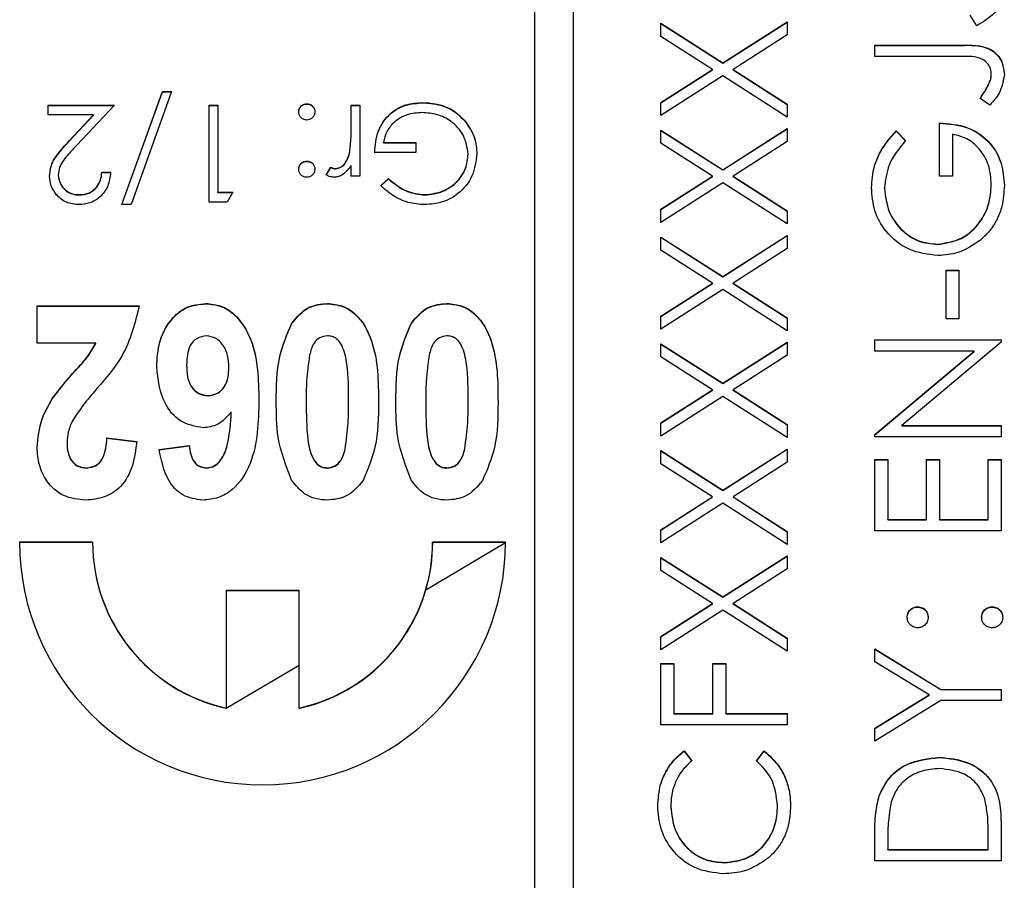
# Model space of a CAD drawing. Header units: millimetres. Extents: x 412 to 1169, y 39 to 918.
# Tile 17 of 32: x 693.94 to 704.07, y 452.45 to 461.31. Entities that reach past the tile are written whole.
import ezdxf

# ---------------------------------------------------------------- set-up
doc = ezdxf.new("R2010")
doc.units = ezdxf.units.MM

msp = doc.modelspace()

# ---------------------------------------------------------------- linework, layer by layer
at = {"color": 7, "linetype": 'Continuous', "lineweight": 25}
for p, q in [((699.236, 468.879), (699.236, 428.896)), ((699.636, 428.896), (699.636, 468.879)), ((700.536, 461.274), (701.173, 460.866)), ((700.536, 461.139), (700.536, 461.274)), ((700.536, 461.271), (701.173, 460.863)), ((701.173, 460.866), (701.836, 461.29)), ((701.173, 460.863), (701.836, 461.287)), ((701.836, 461.29), (701.836, 461.156)), ((703.786, 461.249), (703.72, 461.358)), ((701.068, 460.799), (700.536, 461.139)), ((701.836, 461.156), (701.279, 460.799)), ((702.736, 461.049), (703.614, 461.049)), ((702.736, 460.932), (702.736, 461.049)), ((702.736, 461.046), (703.614, 461.046)), ((703.614, 461.046), (703.614, 461.049)), ((701.173, 460.863), (701.173, 460.866)), ((703.601, 460.932), (702.736, 460.932)), ((700.536, 460.459), (701.068, 460.799)), ((700.536, 460.456), (701.068, 460.796)), ((701.068, 460.796), (701.068, 460.799)), ((701.279, 460.799), (701.836, 460.442)), ((701.279, 460.796), (701.279, 460.799)), ((701.279, 460.796), (701.836, 460.439)), ((701.173, 460.732), (700.536, 460.324)), ((701.836, 460.307), (701.173, 460.732)), ((703.918, 460.664), (703.918, 460.667)), ((703.936, 460.749), (703.936, 460.752)), ((694.988, 459.407), (695.406, 460.573)), ((694.989, 459.407), (695.406, 460.57)), ((695.5, 460.573), (695.082, 459.407)), ((695.406, 460.573), (695.5, 460.573)), ((695.406, 460.57), (695.406, 460.573)), ((695.406, 460.57), (695.499, 460.57)), ((703.92, 460.432), (703.82, 460.501)), ((694.231, 460.432), (694.911, 460.432)), ((694.231, 460.33), (694.231, 460.432)), ((694.231, 460.429), (694.908, 460.429)), ((694.911, 460.432), (694.523, 460.019)), ((695.885, 460.432), (695.975, 460.432)), ((695.885, 459.433), (695.885, 460.432)), ((695.885, 460.429), (695.975, 460.429)), ((695.975, 460.432), (695.975, 459.535)), ((696.891, 460.442), (696.891, 460.445)), ((697.347, 460.432), (697.436, 460.432)), ((697.347, 460.187), (697.347, 460.432)), ((697.347, 460.429), (697.436, 460.429)), ((697.436, 460.432), (697.436, 459.702)), ((698.086, 460.455), (698.086, 460.458)), ((700.536, 460.324), (700.536, 460.459)), ((701.836, 460.442), (701.836, 460.307)), ((694.697, 460.33), (694.231, 460.33)), ((694.446, 460.063), (694.697, 460.33)), ((694.446, 460.06), (694.697, 460.327)), ((694.697, 460.327), (694.697, 460.33)), ((698.519, 460.266), (698.519, 460.269)), ((697.347, 460.184), (697.347, 460.187)), ((700.536, 460.174), (701.173, 459.767)), ((700.536, 460.039), (700.536, 460.174)), ((700.536, 460.171), (701.173, 459.764)), ((701.173, 459.767), (701.836, 460.191)), ((701.173, 459.764), (701.836, 460.188)), ((701.836, 460.191), (701.836, 460.056)), ((702.958, 460.166), (703.053, 460.066)), ((702.958, 460.163), (702.958, 460.166)), ((702.958, 460.163), (703.053, 460.063)), ((703.403, 459.699), (703.403, 460.249)), ((694.446, 460.06), (694.446, 460.063)), ((701.836, 460.056), (701.279, 459.699)), ((703.536, 460.132), (703.536, 459.699)), ((697.68, 460.048), (698.013, 460.048)), ((697.68, 460.045), (697.68, 460.048)), ((697.68, 460.045), (698.013, 460.045)), ((698.013, 460.048), (698.013, 459.945)), ((701.068, 459.699), (700.536, 460.039)), ((696.891, 459.853), (696.891, 459.856)), ((697.331, 459.933), (697.331, 459.936)), ((698.013, 459.945), (697.59, 459.945)), ((698.552, 459.925), (698.552, 459.928)), ((697.09, 459.714), (697.139, 459.792)), ((697.09, 459.711), (697.139, 459.789)), ((697.139, 459.789), (697.139, 459.792)), ((697.185, 459.776), (697.185, 459.779)), ((697.347, 459.702), (697.347, 459.809)), ((701.173, 459.764), (701.173, 459.767)), ((694.334, 459.709), (694.334, 459.712)), ((694.782, 459.74), (694.872, 459.74)), ((694.782, 459.737), (694.782, 459.74)), ((694.782, 459.737), (694.872, 459.737)), ((697.436, 459.702), (697.347, 459.702)), ((697.654, 459.603), (697.731, 459.676)), ((697.654, 459.6), (697.731, 459.673)), ((697.731, 459.673), (697.731, 459.676)), ((700.536, 459.359), (701.068, 459.699)), ((700.536, 459.356), (701.068, 459.696)), ((701.068, 459.696), (701.068, 459.699)), ((701.279, 459.699), (701.836, 459.342)), ((701.279, 459.696), (701.279, 459.699)), ((701.279, 459.696), (701.836, 459.339)), ((703.536, 459.699), (703.403, 459.699)), ((701.173, 459.632), (700.536, 459.224)), ((701.836, 459.208), (701.173, 459.632)), ((702.836, 459.575), (702.836, 459.578)), ((703.936, 459.612), (703.936, 459.615)), ((694.551, 459.507), (694.551, 459.51)), ((695.975, 459.535), (696.129, 459.535)), ((695.975, 459.532), (695.975, 459.535)), ((695.975, 459.532), (696.127, 459.532)), ((696.129, 459.535), (696.07, 459.433)), ((698.107, 459.507), (698.107, 459.51)), ((695.082, 459.407), (694.988, 459.407)), ((696.07, 459.433), (695.885, 459.433)), ((700.536, 459.224), (700.536, 459.359)), ((701.836, 459.342), (701.836, 459.208)), ((700.536, 459.074), (701.173, 458.667)), ((700.536, 458.94), (700.536, 459.074)), ((700.536, 459.072), (701.173, 458.664)), ((701.173, 458.667), (701.836, 459.091)), ((701.173, 458.664), (701.836, 459.088)), ((701.836, 459.091), (701.836, 458.957)), ((701.068, 458.6), (700.536, 458.94)), ((701.836, 458.957), (701.279, 458.6)), ((703.381, 458.997), (703.381, 459)), ((701.173, 458.664), (701.173, 458.667)), ((703.47, 458.733), (703.603, 458.733)), ((703.47, 458.233), (703.47, 458.733)), ((703.47, 458.73), (703.603, 458.73)), ((703.603, 458.733), (703.603, 458.233)), ((700.536, 458.259), (701.068, 458.6)), ((700.536, 458.257), (701.068, 458.597)), ((701.068, 458.597), (701.068, 458.6)), ((701.279, 458.6), (701.836, 458.243)), ((701.279, 458.597), (701.279, 458.6)), ((701.279, 458.597), (701.836, 458.24)), ((701.173, 458.533), (700.536, 458.125)), ((701.836, 458.108), (701.173, 458.533)), ((694.116, 458.365), (695.167, 458.365)), ((694.116, 457.98), (694.116, 458.365)), ((694.116, 458.362), (695.167, 458.362)), ((695.852, 458.387), (695.852, 458.39)), ((697.103, 458.387), (697.103, 458.39)), ((698.334, 458.387), (698.334, 458.39)), ((700.536, 458.125), (700.536, 458.259)), ((701.836, 458.243), (701.836, 458.108)), ((703.603, 458.233), (703.47, 458.233)), ((696.736, 458.184), (696.736, 458.187)), ((697.967, 458.184), (697.967, 458.187)), ((694.72, 457.98), (694.116, 457.98)), ((694.72, 457.977), (694.72, 457.98)), ((700.536, 457.975), (701.173, 457.568)), ((700.536, 457.84), (700.536, 457.975)), ((700.536, 457.972), (701.173, 457.565)), ((701.173, 457.568), (701.836, 457.992)), ((701.173, 457.565), (701.836, 457.989)), ((701.836, 457.992), (701.836, 457.857)), ((702.736, 458.017), (704.036, 458.017)), ((702.736, 457.9), (702.736, 458.017)), ((702.736, 458.014), (704.036, 458.014)), ((704.036, 457.99), (703.015, 457.134)), ((704.036, 458.017), (704.036, 457.99)), ((701.068, 457.5), (700.536, 457.84)), ((701.836, 457.857), (701.279, 457.5)), ((703.76, 457.9), (702.736, 457.9)), ((702.736, 457.042), (703.76, 457.9)), ((702.736, 457.039), (703.76, 457.897)), ((703.76, 457.897), (703.76, 457.9)), ((695.654, 457.755), (695.654, 457.758)), ((696.09, 457.727), (696.09, 457.729)), ((701.173, 457.565), (701.173, 457.568)), ((695.874, 457.439), (695.874, 457.442)), ((700.536, 457.16), (701.068, 457.5)), ((700.536, 457.157), (701.068, 457.497)), ((701.173, 457.433), (700.536, 457.025)), ((701.068, 457.497), (701.068, 457.5)), ((701.836, 457.009), (701.173, 457.433)), ((701.279, 457.5), (701.836, 457.143)), ((701.279, 457.497), (701.279, 457.5)), ((701.279, 457.497), (701.836, 457.14)), ((694.272, 457.408), (694.272, 457.411)), ((696.885, 457.376), (696.885, 457.379)), ((697.321, 457.376), (697.321, 457.379)), ((698.116, 457.376), (698.116, 457.379)), ((698.552, 457.376), (698.552, 457.379)), ((696.114, 457.273), (696.114, 457.276)), ((700.536, 457.025), (700.536, 457.16)), ((701.836, 457.143), (701.836, 457.009)), ((703.015, 457.134), (704.036, 457.134)), ((703.015, 457.131), (703.015, 457.134)), ((703.015, 457.131), (704.036, 457.131)), ((704.036, 457.134), (704.036, 457.017)), ((702.736, 457.017), (702.736, 457.042)), ((704.036, 457.017), (702.736, 457.017)), ((694.424, 456.958), (694.424, 456.961)), ((694.834, 457.006), (695.141, 456.969)), ((694.834, 457.003), (694.834, 457.006)), ((694.834, 457.003), (695.141, 456.966)), ((695.372, 456.887), (695.68, 456.929)), ((695.372, 456.884), (695.68, 456.926)), ((695.68, 456.926), (695.68, 456.929)), ((697.286, 456.892), (697.286, 456.895)), ((698.517, 456.892), (698.517, 456.895)), ((700.536, 456.875), (701.173, 456.468)), ((700.536, 456.741), (700.536, 456.875)), ((700.536, 456.872), (701.173, 456.465)), ((701.173, 456.468), (701.836, 456.892)), ((701.173, 456.465), (701.836, 456.889)), ((701.836, 456.892), (701.836, 456.758)), ((701.068, 456.401), (700.536, 456.741)), ((701.836, 456.758), (701.279, 456.401)), ((702.736, 456.784), (702.87, 456.784)), ((702.736, 456.051), (702.736, 456.784)), ((702.736, 456.781), (702.87, 456.781)), ((702.87, 456.784), (702.87, 456.167)), ((703.27, 456.784), (703.403, 456.784)), ((703.27, 456.167), (703.27, 456.784)), ((703.27, 456.781), (703.403, 456.781)), ((703.403, 456.784), (703.403, 456.167)), ((703.903, 456.784), (704.036, 456.784)), ((703.903, 456.167), (703.903, 456.784)), ((703.903, 456.781), (704.036, 456.781)), ((704.036, 456.784), (704.036, 456.051)), ((694.623, 456.696), (694.623, 456.699)), ((695.859, 456.696), (695.859, 456.699)), ((697.103, 456.696), (697.103, 456.699)), ((698.334, 456.696), (698.334, 456.699)), ((701.173, 456.465), (701.173, 456.468)), ((700.536, 456.06), (701.068, 456.401)), ((700.536, 456.057), (701.068, 456.398)), ((701.173, 456.334), (700.536, 455.926)), ((701.068, 456.398), (701.068, 456.401)), ((701.836, 455.909), (701.173, 456.334)), ((701.279, 456.401), (701.836, 456.044)), ((701.279, 456.398), (701.279, 456.401)), ((701.279, 456.398), (701.836, 456.041)), ((702.87, 456.167), (703.27, 456.167)), ((702.87, 456.164), (702.87, 456.167)), ((702.87, 456.164), (703.27, 456.164)), ((703.27, 456.164), (703.27, 456.167)), ((703.403, 456.167), (703.903, 456.167)), ((703.403, 456.164), (703.403, 456.167)), ((703.403, 456.164), (703.903, 456.164)), ((703.903, 456.164), (703.903, 456.167)), ((700.536, 455.926), (700.536, 456.06)), ((701.836, 456.044), (701.836, 455.909)), ((704.036, 456.051), (702.736, 456.051)), ((694.686, 455.934), (693.936, 455.934)), ((694.686, 455.931), (693.936, 455.931)), ((694.686, 455.931), (694.686, 455.934)), ((698.117, 455.444), (698.936, 455.931)), ((698.936, 455.934), (698.186, 455.934)), ((698.186, 455.931), (698.186, 455.934)), ((698.936, 455.931), (698.186, 455.931)), ((700.536, 455.776), (701.173, 455.369)), ((700.536, 455.641), (700.536, 455.776)), ((700.536, 455.773), (701.173, 455.366)), ((701.173, 455.369), (701.836, 455.793)), ((701.173, 455.366), (701.836, 455.79)), ((701.836, 455.793), (701.836, 455.658)), ((701.068, 455.301), (700.536, 455.641)), ((701.836, 455.658), (701.279, 455.301)), ((696.811, 455.434), (696.061, 455.434)), ((696.061, 455.434), (696.061, 454.226)), ((696.811, 455.431), (696.061, 455.431)), ((696.811, 454.226), (696.811, 455.434)), ((700.536, 454.961), (701.068, 455.301)), ((700.536, 454.958), (701.068, 455.298)), ((701.068, 455.298), (701.068, 455.301)), ((701.173, 455.366), (701.173, 455.369)), ((701.279, 455.301), (701.836, 454.944)), ((701.279, 455.298), (701.279, 455.301)), ((701.279, 455.298), (701.836, 454.941)), ((701.173, 455.234), (700.536, 454.826)), ((701.836, 454.81), (701.173, 455.234)), ((703.178, 455.265), (703.178, 455.268)), ((703.945, 455.265), (703.945, 455.268)), ((700.536, 454.826), (700.536, 454.961)), ((701.836, 454.944), (701.836, 454.81)), ((702.736, 454.835), (703.418, 454.418)), ((702.736, 454.701), (702.736, 454.835)), ((702.736, 454.832), (703.418, 454.415)), ((700.536, 454.685), (700.67, 454.685)), ((700.536, 454.052), (700.536, 454.685)), ((700.67, 454.685), (700.67, 454.168)), ((701.07, 454.685), (701.203, 454.685)), ((701.07, 454.168), (701.07, 454.685)), ((701.203, 454.685), (701.203, 454.168)), ((703.295, 454.36), (702.736, 454.701)), ((696.061, 454.223), (696.811, 454.668)), ((700.536, 454.682), (700.67, 454.682)), ((701.07, 454.682), (701.203, 454.682)), ((703.418, 454.418), (704.036, 454.418)), ((703.418, 454.415), (703.418, 454.418)), ((703.418, 454.415), (704.036, 454.415)), ((704.036, 454.418), (704.036, 454.302)), ((702.736, 454.019), (703.295, 454.36)), ((702.736, 454.016), (703.295, 454.357)), ((703.418, 454.302), (702.736, 453.885)), ((703.295, 454.357), (703.295, 454.36)), ((704.036, 454.302), (703.418, 454.302)), ((696.061, 454.223), (696.061, 454.226)), ((696.811, 454.223), (696.811, 454.226)), ((700.67, 454.168), (701.07, 454.168)), ((700.67, 454.165), (700.67, 454.168)), ((700.67, 454.165), (701.07, 454.165)), ((701.07, 454.165), (701.07, 454.168)), ((701.203, 454.168), (701.836, 454.168)), ((701.203, 454.165), (701.203, 454.168)), ((701.203, 454.165), (701.836, 454.165)), ((701.836, 454.168), (701.836, 454.052)), ((701.836, 454.052), (700.536, 454.052)), ((702.736, 453.885), (702.736, 454.019)), ((700.775, 453.785), (700.853, 453.683)), ((700.775, 453.782), (700.775, 453.785)), ((700.775, 453.782), (700.853, 453.68)), ((701.52, 453.683), (701.597, 453.785)), ((701.52, 453.68), (701.597, 453.782)), ((701.597, 453.782), (701.597, 453.785)), ((703.403, 453.716), (703.403, 453.719)), ((702.783, 453.324), (702.783, 453.327)), ((700.636, 453.208), (700.636, 453.211)), ((701.736, 453.216), (701.736, 453.219)), ((704.036, 453.055), (704.036, 452.652)), ((702.736, 452.652), (702.736, 452.915)), ((702.87, 452.86), (702.87, 452.769)), ((703.903, 452.769), (703.903, 452.918)), ((702.87, 452.769), (703.903, 452.769)), ((702.87, 452.766), (702.87, 452.769)), ((702.87, 452.766), (703.903, 452.766)), ((703.903, 452.766), (703.903, 452.769)), ((701.188, 452.633), (701.188, 452.636)), ((704.036, 452.652), (702.736, 452.652))]:
    msp.add_line(p, q, dxfattribs=at)
for centre, radius, start, end in [((696.436, 455.935), 2.5, 180.0191, 359.9809), ((696.436, 455.934), 1.749, 180.0091, 257.642), ((696.436, 455.932), 1.749, 180.0091, 257.642), ((696.437, 455.934), 1.749, 282.358, 359.9909), ((696.438, 455.931), 1.749, 343.8344, 359.9999), ((696.437, 455.932), 1.75, 282.3619, 343.8279)]:
    msp.add_arc(centre, radius, start, end, dxfattribs=at)
for points, knots in [([(704.07, 461.644), (704.065, 461.596), (704.055, 461.499), (703.957, 461.351), (703.851, 461.288), (703.786, 461.249)], [0, 0, 0, 0, 0.27988, 0.559666, 1, 1, 1, 1]), ([(703.614, 461.049), (703.723, 461.051), (703.86, 461.055), (703.99, 460.963), (704.055, 460.878), (704.064, 460.799), (704.07, 460.746)], [0, 0, 0, 0, 0.499543, 0.625078, 0.750654, 1, 1, 1, 1]), ([(703.614, 461.046), (703.723, 461.049), (703.86, 461.052), (703.99, 460.96), (704.055, 460.875), (704.064, 460.796), (704.07, 460.743)], [0, 0, 0, 0, 0.499543, 0.625078, 0.750654, 1, 1, 1, 1]), ([(703.936, 460.752), (703.935, 460.77), (703.931, 460.806), (703.904, 460.854), (703.866, 460.893), (703.766, 460.938), (703.675, 460.935), (703.601, 460.932)], [0, 0, 0, 0, 0.124972, 0.249915, 0.374872, 0.499882, 1, 1, 1, 1]), ([(703.82, 460.501), (703.84, 460.531), (703.876, 460.584), (703.905, 460.642), (703.918, 460.667)], [0, 0, 0, 0, 0.5600942, 1, 1, 1, 1]), ([(703.82, 460.498), (703.84, 460.528), (703.876, 460.581), (703.905, 460.639), (703.918, 460.664)], [0, 0, 0, 0, 0.5600942, 1, 1, 1, 1]), ([(703.918, 460.667), (703.923, 460.682), (703.934, 460.71), (703.936, 460.739), (703.936, 460.752)], [0, 0, 0, 0, 0.5599, 1, 1, 1, 1]), ([(703.918, 460.664), (703.923, 460.679), (703.934, 460.707), (703.936, 460.736), (703.936, 460.749)], [0, 0, 0, 0, 0.5599001, 1, 1, 1, 1]), ([(704.07, 460.746), (704.058, 460.679), (704.037, 460.56), (703.956, 460.471), (703.92, 460.432)], [0, 0, 0, 0, 0.557533, 1, 1, 1, 1]), ([(696.808, 460.362), (696.81, 460.374), (696.812, 460.399), (696.835, 460.426), (696.863, 460.442), (696.882, 460.444), (696.891, 460.445)], [0, 0, 0, 0, 0.279515, 0.559486, 0.779684, 1, 1, 1, 1]), ([(696.808, 460.359), (696.81, 460.371), (696.812, 460.396), (696.835, 460.423), (696.863, 460.439), (696.882, 460.441), (696.891, 460.442)], [0, 0, 0, 0, 0.279515, 0.559486, 0.779684, 1, 1, 1, 1]), ([(696.891, 460.278), (696.879, 460.28), (696.854, 460.283), (696.828, 460.306), (696.81, 460.333), (696.809, 460.352), (696.808, 460.362)], [0, 0, 0, 0, 0.279602, 0.559212, 0.779475, 1, 1, 1, 1]), ([(696.891, 460.445), (696.904, 460.444), (696.928, 460.441), (696.955, 460.418), (696.972, 460.391), (696.974, 460.371), (696.975, 460.362)], [0, 0, 0, 0, 0.279628, 0.559268, 0.779583, 1, 1, 1, 1]), ([(696.891, 460.442), (696.904, 460.441), (696.928, 460.438), (696.955, 460.415), (696.972, 460.388), (696.974, 460.368), (696.975, 460.359)], [0, 0, 0, 0, 0.279628, 0.559268, 0.779583, 1, 1, 1, 1]), ([(696.975, 460.362), (696.973, 460.349), (696.97, 460.325), (696.948, 460.298), (696.92, 460.281), (696.901, 460.279), (696.891, 460.278)], [0, 0, 0, 0, 0.279576, 0.559284, 0.779552, 1, 1, 1, 1]), ([(697.59, 459.945), (697.596, 460.021), (697.609, 460.171), (697.735, 460.35), (697.908, 460.446), (698.026, 460.454), (698.086, 460.458)], [0, 0, 0, 0, 0.280351, 0.559367, 0.779371, 1, 1, 1, 1]), ([(697.59, 459.942), (697.596, 460.018), (697.609, 460.168), (697.735, 460.347), (697.908, 460.443), (698.026, 460.451), (698.086, 460.455)], [0, 0, 0, 0, 0.280351, 0.559367, 0.779371, 1, 1, 1, 1]), ([(698.086, 460.458), (698.141, 460.455), (698.233, 460.449), (698.353, 460.404), (698.445, 460.347), (698.494, 460.295), (698.519, 460.269)], [0, 0, 0, 0, 0.339789, 0.559872, 0.779908, 1, 1, 1, 1]), ([(698.086, 460.455), (698.141, 460.452), (698.233, 460.446), (698.353, 460.401), (698.445, 460.344), (698.494, 460.292), (698.519, 460.266)], [0, 0, 0, 0, 0.339789, 0.559872, 0.779908, 1, 1, 1, 1]), ([(698.078, 460.355), (698.026, 460.351), (697.923, 460.344), (697.797, 460.269), (697.709, 460.166), (697.689, 460.087), (697.68, 460.048)], [0, 0, 0, 0, 0.280258, 0.55994, 0.779939, 1, 1, 1, 1]), ([(698.552, 459.928), (698.541, 459.994), (698.521, 460.126), (698.388, 460.266), (698.234, 460.343), (698.13, 460.351), (698.078, 460.355)], [0, 0, 0, 0, 0.279051, 0.558582, 0.779235, 1, 1, 1, 1]), ([(698.519, 460.269), (698.558, 460.212), (698.629, 460.11), (698.638, 459.986), (698.641, 459.932)], [0, 0, 0, 0, 0.559317, 1, 1, 1, 1]), ([(698.519, 460.266), (698.558, 460.209), (698.629, 460.107), (698.638, 459.983), (698.641, 459.929)], [0, 0, 0, 0, 0.559317, 1, 1, 1, 1]), ([(697.331, 459.936), (697.336, 459.983), (697.347, 460.066), (697.347, 460.15), (697.347, 460.187)], [0, 0, 0, 0, 0.559637, 1, 1, 1, 1]), ([(697.331, 459.933), (697.336, 459.98), (697.347, 460.063), (697.347, 460.147), (697.347, 460.184)], [0, 0, 0, 0, 0.559637, 1, 1, 1, 1]), ([(702.703, 459.582), (702.708, 459.656), (702.718, 459.779), (702.783, 459.937), (702.86, 460.06), (702.926, 460.13), (702.958, 460.166)], [0, 0, 0, 0, 0.339527, 0.559586, 0.779731, 1, 1, 1, 1]), ([(702.703, 459.579), (702.708, 459.653), (702.718, 459.776), (702.783, 459.935), (702.86, 460.057), (702.926, 460.127), (702.958, 460.163)], [0, 0, 0, 0, 0.339527, 0.559586, 0.779731, 1, 1, 1, 1]), ([(703.403, 460.249), (703.501, 460.241), (703.697, 460.225), (703.929, 460.061), (704.054, 459.836), (704.064, 459.682), (704.07, 459.605)], [0, 0, 0, 0, 0.280351, 0.559367, 0.779371, 1, 1, 1, 1]), ([(703.403, 460.246), (703.501, 460.238), (703.697, 460.222), (703.929, 460.058), (704.054, 459.833), (704.064, 459.679), (704.07, 459.602)], [0, 0, 0, 0, 0.280351, 0.559367, 0.779371, 1, 1, 1, 1]), ([(694.244, 459.704), (694.25, 459.752), (694.26, 459.832), (694.324, 459.923), (694.383, 459.995), (694.425, 460.04), (694.446, 460.063)], [0, 0, 0, 0, 0.338375, 0.558753, 0.77936, 1, 1, 1, 1]), ([(694.244, 459.701), (694.25, 459.749), (694.26, 459.829), (694.324, 459.92), (694.383, 459.992), (694.425, 460.037), (694.446, 460.06)], [0, 0, 0, 0, 0.338375, 0.558753, 0.77936, 1, 1, 1, 1]), ([(703.053, 460.066), (702.987, 459.985), (702.869, 459.842), (702.846, 459.659), (702.836, 459.578)], [0, 0, 0, 0, 0.55984, 1, 1, 1, 1]), ([(703.936, 459.615), (703.931, 459.682), (703.921, 459.816), (703.824, 459.981), (703.691, 460.095), (703.588, 460.12), (703.536, 460.132)], [0, 0, 0, 0, 0.280254, 0.559912, 0.779941, 1, 1, 1, 1]), ([(694.523, 460.019), (694.494, 459.988), (694.447, 459.938), (694.385, 459.864), (694.342, 459.794), (694.336, 459.739), (694.334, 459.712)], [0, 0, 0, 0, 0.340542, 0.56085, 0.780599, 1, 1, 1, 1]), ([(696.808, 459.772), (696.81, 459.785), (696.812, 459.809), (696.835, 459.836), (696.862, 459.853), (696.882, 459.855), (696.891, 459.856)], [0, 0, 0, 0, 0.279517, 0.559326, 0.779544, 1, 1, 1, 1]), ([(696.808, 459.769), (696.81, 459.782), (696.812, 459.806), (696.835, 459.833), (696.862, 459.85), (696.882, 459.852), (696.891, 459.853)], [0, 0, 0, 0, 0.279517, 0.559326, 0.779544, 1, 1, 1, 1]), ([(696.891, 459.856), (696.904, 459.854), (696.928, 459.851), (696.955, 459.829), (696.972, 459.801), (696.974, 459.782), (696.975, 459.772)], [0, 0, 0, 0, 0.279647, 0.559299, 0.779615, 1, 1, 1, 1]), ([(696.891, 459.853), (696.904, 459.851), (696.928, 459.848), (696.955, 459.826), (696.972, 459.798), (696.974, 459.779), (696.975, 459.769)], [0, 0, 0, 0, 0.279647, 0.559299, 0.779615, 1, 1, 1, 1]), ([(697.185, 459.779), (697.206, 459.783), (697.249, 459.792), (697.303, 459.851), (697.32, 459.904), (697.331, 459.936)], [0, 0, 0, 0, 0.2784354, 0.5587827, 1, 1, 1, 1]), ([(697.185, 459.776), (697.206, 459.78), (697.249, 459.789), (697.303, 459.848), (697.32, 459.901), (697.331, 459.933)], [0, 0, 0, 0, 0.278435, 0.558783, 1, 1, 1, 1]), ([(698.641, 459.932), (698.632, 459.854), (698.612, 459.697), (698.468, 459.521), (698.289, 459.422), (698.165, 459.412), (698.104, 459.407)], [0, 0, 0, 0, 0.279585, 0.559075, 0.779415, 1, 1, 1, 1]), ([(698.107, 459.51), (698.17, 459.517), (698.296, 459.533), (698.444, 459.639), (698.535, 459.779), (698.546, 459.878), (698.552, 459.928)], [0, 0, 0, 0, 0.279854, 0.559567, 0.779843, 1, 1, 1, 1]), ([(698.107, 459.507), (698.17, 459.514), (698.296, 459.53), (698.444, 459.636), (698.535, 459.776), (698.546, 459.875), (698.552, 459.925)], [0, 0, 0, 0, 0.2798542, 0.5595672, 0.7798434, 1, 1, 1, 1]), ([(696.891, 459.689), (696.879, 459.69), (696.854, 459.693), (696.828, 459.716), (696.81, 459.743), (696.809, 459.763), (696.808, 459.772)], [0, 0, 0, 0, 0.279602, 0.559212, 0.779475, 1, 1, 1, 1]), ([(696.975, 459.772), (696.973, 459.76), (696.97, 459.736), (696.948, 459.708), (696.92, 459.692), (696.901, 459.69), (696.891, 459.689)], [0, 0, 0, 0, 0.279539, 0.559327, 0.779689, 1, 1, 1, 1]), ([(697.139, 459.792), (697.148, 459.788), (697.162, 459.781), (697.178, 459.779), (697.185, 459.779)], [0, 0, 0, 0, 0.560396, 1, 1, 1, 1]), ([(697.139, 459.789), (697.148, 459.785), (697.162, 459.778), (697.178, 459.776), (697.185, 459.776)], [0, 0, 0, 0, 0.560396, 1, 1, 1, 1]), ([(697.347, 459.809), (697.322, 459.775), (697.287, 459.727), (697.218, 459.693), (697.185, 459.69), (697.168, 459.689)], [0, 0, 0, 0, 0.558841, 0.779474, 1, 1, 1, 1]), ([(694.546, 459.407), (694.502, 459.411), (694.413, 459.42), (694.313, 459.501), (694.254, 459.6), (694.247, 459.669), (694.244, 459.704)], [0, 0, 0, 0, 0.279891, 0.559188, 0.779573, 1, 1, 1, 1]), ([(694.334, 459.712), (694.338, 459.681), (694.346, 459.619), (694.407, 459.554), (694.478, 459.515), (694.526, 459.511), (694.551, 459.51)], [0, 0, 0, 0, 0.279126, 0.558978, 0.77935, 1, 1, 1, 1]), ([(694.334, 459.709), (694.338, 459.678), (694.346, 459.616), (694.407, 459.551), (694.478, 459.512), (694.526, 459.508), (694.551, 459.507)], [0, 0, 0, 0, 0.2791258, 0.5589784, 0.77935, 1, 1, 1, 1]), ([(694.872, 459.74), (694.866, 459.692), (694.855, 459.595), (694.769, 459.484), (694.661, 459.417), (694.584, 459.41), (694.546, 459.407)], [0, 0, 0, 0, 0.280029, 0.559515, 0.779668, 1, 1, 1, 1]), ([(694.551, 459.51), (694.585, 459.513), (694.653, 459.52), (694.73, 459.582), (694.772, 459.661), (694.779, 459.714), (694.782, 459.74)], [0, 0, 0, 0, 0.279693, 0.55878, 0.779138, 1, 1, 1, 1]), ([(694.551, 459.507), (694.585, 459.51), (694.653, 459.517), (694.73, 459.579), (694.772, 459.658), (694.779, 459.711), (694.782, 459.737)], [0, 0, 0, 0, 0.279693, 0.55878, 0.779138, 1, 1, 1, 1]), ([(697.168, 459.689), (697.153, 459.691), (697.125, 459.694), (697.101, 459.708), (697.09, 459.714)], [0, 0, 0, 0, 0.559243, 1, 1, 1, 1]), ([(697.731, 459.676), (697.793, 459.625), (697.903, 459.534), (698.044, 459.517), (698.107, 459.51)], [0, 0, 0, 0, 0.5598098, 1, 1, 1, 1]), ([(697.731, 459.673), (697.793, 459.622), (697.903, 459.531), (698.044, 459.514), (698.107, 459.507)], [0, 0, 0, 0, 0.55981, 1, 1, 1, 1]), ([(698.104, 459.407), (698.046, 459.411), (697.952, 459.418), (697.83, 459.468), (697.736, 459.528), (697.681, 459.578), (697.654, 459.603)], [0, 0, 0, 0, 0.339527, 0.559586, 0.779731, 1, 1, 1, 1]), ([(703.386, 458.883), (703.284, 458.896), (703.08, 458.921), (702.852, 459.108), (702.722, 459.341), (702.709, 459.502), (702.703, 459.582)], [0, 0, 0, 0, 0.27959, 0.559072, 0.779411, 1, 1, 1, 1]), ([(702.836, 459.578), (702.846, 459.496), (702.866, 459.331), (703.005, 459.139), (703.187, 459.021), (703.316, 459.007), (703.381, 459)], [0, 0, 0, 0, 0.2798474, 0.5595549, 0.7798473, 1, 1, 1, 1]), ([(702.836, 459.575), (702.846, 459.493), (702.866, 459.328), (703.005, 459.136), (703.187, 459.018), (703.316, 459.004), (703.381, 458.997)], [0, 0, 0, 0, 0.279847, 0.559555, 0.779847, 1, 1, 1, 1]), ([(703.381, 459), (703.467, 459.013), (703.639, 459.039), (703.82, 459.212), (703.92, 459.412), (703.931, 459.548), (703.936, 459.615)], [0, 0, 0, 0, 0.2790614, 0.5585842, 0.7792365, 1, 1, 1, 1]), ([(703.381, 458.997), (703.467, 459.01), (703.639, 459.036), (703.82, 459.209), (703.92, 459.409), (703.931, 459.545), (703.936, 459.612)], [0, 0, 0, 0, 0.2790614, 0.5585842, 0.7792365, 1, 1, 1, 1]), ([(704.07, 459.605), (704.065, 459.533), (704.058, 459.414), (704, 459.258), (703.926, 459.138), (703.858, 459.074), (703.824, 459.042)], [0, 0, 0, 0, 0.339789, 0.559872, 0.779908, 1, 1, 1, 1]), ([(703.824, 459.042), (703.749, 458.991), (703.617, 458.899), (703.456, 458.888), (703.386, 458.883)], [0, 0, 0, 0, 0.5593165, 1, 1, 1, 1]), ([(695.167, 458.365), (695.122, 458.187), (695.042, 457.869), (694.826, 457.624), (694.731, 457.515)], [0, 0, 0, 0, 0.5576, 1, 1, 1, 1]), ([(695.347, 457.738), (695.351, 457.825), (695.361, 457.998), (695.473, 458.217), (695.647, 458.367), (695.784, 458.383), (695.852, 458.39)], [0, 0, 0, 0, 0.280898, 0.560626, 0.780338, 1, 1, 1, 1]), ([(695.347, 457.735), (695.351, 457.822), (695.361, 457.995), (695.473, 458.214), (695.647, 458.364), (695.784, 458.38), (695.852, 458.387)], [0, 0, 0, 0, 0.280898, 0.560626, 0.780338, 1, 1, 1, 1]), ([(695.852, 458.39), (695.905, 458.385), (696.011, 458.375), (696.192, 458.255), (696.388, 457.927), (696.394, 457.606), (696.398, 457.392)], [0, 0, 0, 0, 0.125109, 0.250273, 0.499351, 1, 1, 1, 1]), ([(695.852, 458.387), (695.905, 458.382), (696.011, 458.372), (696.192, 458.252), (696.388, 457.924), (696.394, 457.603), (696.398, 457.389)], [0, 0, 0, 0, 0.125109, 0.250273, 0.499351, 1, 1, 1, 1]), ([(696.736, 458.187), (696.791, 458.252), (696.888, 458.369), (697.037, 458.384), (697.103, 458.39)], [0, 0, 0, 0, 0.558803, 1, 1, 1, 1]), ([(696.736, 458.184), (696.791, 458.249), (696.888, 458.366), (697.037, 458.381), (697.103, 458.387)], [0, 0, 0, 0, 0.558803, 1, 1, 1, 1]), ([(697.103, 458.39), (697.156, 458.385), (697.263, 458.375), (697.445, 458.253), (697.625, 457.911), (697.627, 457.59), (697.629, 457.375)], [0, 0, 0, 0, 0.12513, 0.250188, 0.498801, 1, 1, 1, 1]), ([(697.103, 458.387), (697.156, 458.382), (697.263, 458.372), (697.445, 458.25), (697.625, 457.908), (697.627, 457.587), (697.629, 457.372)], [0, 0, 0, 0, 0.12513, 0.250188, 0.498801, 1, 1, 1, 1]), ([(697.967, 458.187), (698.021, 458.252), (698.119, 458.369), (698.268, 458.384), (698.334, 458.39)], [0, 0, 0, 0, 0.558803, 1, 1, 1, 1]), ([(697.967, 458.184), (698.021, 458.249), (698.119, 458.366), (698.268, 458.381), (698.334, 458.387)], [0, 0, 0, 0, 0.558803, 1, 1, 1, 1]), ([(698.334, 458.39), (698.387, 458.385), (698.494, 458.375), (698.676, 458.253), (698.856, 457.911), (698.858, 457.59), (698.859, 457.375)], [0, 0, 0, 0, 0.12513, 0.250188, 0.498801, 1, 1, 1, 1]), ([(698.334, 458.387), (698.387, 458.382), (698.494, 458.372), (698.676, 458.25), (698.856, 457.908), (698.858, 457.587), (698.859, 457.372)], [0, 0, 0, 0, 0.12513, 0.250188, 0.498801, 1, 1, 1, 1]), ([(696.577, 457.379), (696.578, 457.536), (696.579, 457.817), (696.689, 458.074), (696.736, 458.187)], [0, 0, 0, 0, 0.561137, 1, 1, 1, 1]), ([(696.577, 457.376), (696.578, 457.533), (696.579, 457.814), (696.689, 458.071), (696.736, 458.184)], [0, 0, 0, 0, 0.561137, 1, 1, 1, 1]), ([(697.808, 457.379), (697.809, 457.536), (697.81, 457.817), (697.919, 458.074), (697.967, 458.187)], [0, 0, 0, 0, 0.561137, 1, 1, 1, 1]), ([(697.808, 457.376), (697.809, 457.533), (697.81, 457.814), (697.919, 458.071), (697.967, 458.184)], [0, 0, 0, 0, 0.5611374, 1, 1, 1, 1]), ([(695.858, 458.057), (695.824, 458.052), (695.756, 458.041), (695.661, 457.931), (695.657, 457.827), (695.654, 457.758)], [0, 0, 0, 0, 0.2497022, 0.4998136, 1, 1, 1, 1]), ([(696.09, 457.729), (696.088, 457.771), (696.084, 457.855), (696.036, 457.962), (695.956, 458.04), (695.891, 458.052), (695.858, 458.057)], [0, 0, 0, 0, 0.280998, 0.560646, 0.780915, 1, 1, 1, 1]), ([(697.103, 458.057), (697.076, 458.053), (697.021, 458.045), (696.949, 457.971), (696.931, 457.903), (696.92, 457.861)], [0, 0, 0, 0, 0.279177, 0.558619, 1, 1, 1, 1]), ([(697.321, 457.379), (697.321, 457.508), (697.322, 457.702), (697.278, 457.911), (697.231, 457.996), (697.195, 458.03), (697.152, 458.053), (697.119, 458.056), (697.103, 458.057)], [0, 0, 0, 0, 0.50053, 0.75007, 0.812672, 0.875017, 0.937485, 1, 1, 1, 1]), ([(698.334, 458.057), (698.306, 458.053), (698.252, 458.045), (698.18, 457.971), (698.162, 457.903), (698.151, 457.861)], [0, 0, 0, 0, 0.279177, 0.558619, 1, 1, 1, 1]), ([(698.552, 457.379), (698.552, 457.508), (698.553, 457.702), (698.509, 457.911), (698.462, 457.996), (698.426, 458.03), (698.383, 458.053), (698.35, 458.056), (698.334, 458.057)], [0, 0, 0, 0, 0.50053, 0.75007, 0.812672, 0.875017, 0.937485, 1, 1, 1, 1]), ([(694.272, 457.411), (694.322, 457.476), (694.404, 457.585), (694.531, 457.724), (694.64, 457.841), (694.693, 457.934), (694.72, 457.98)], [0, 0, 0, 0, 0.339945, 0.56012, 0.780287, 1, 1, 1, 1]), ([(694.272, 457.408), (694.322, 457.473), (694.404, 457.582), (694.531, 457.721), (694.64, 457.838), (694.693, 457.931), (694.72, 457.977)], [0, 0, 0, 0, 0.339945, 0.56012, 0.780287, 1, 1, 1, 1]), ([(696.92, 457.861), (696.907, 457.771), (696.885, 457.611), (696.885, 457.45), (696.885, 457.379)], [0, 0, 0, 0, 0.5597085, 1, 1, 1, 1]), ([(698.151, 457.861), (698.138, 457.771), (698.115, 457.611), (698.116, 457.45), (698.116, 457.379)], [0, 0, 0, 0, 0.5597085, 1, 1, 1, 1]), ([(695.823, 457.109), (695.742, 457.125), (695.578, 457.157), (695.383, 457.399), (695.361, 457.61), (695.347, 457.738)], [0, 0, 0, 0, 0.278667, 0.559714, 1, 1, 1, 1]), ([(695.654, 457.758), (695.656, 457.717), (695.658, 457.637), (695.698, 457.529), (695.778, 457.455), (695.842, 457.446), (695.874, 457.442)], [0, 0, 0, 0, 0.281199, 0.560681, 0.780502, 1, 1, 1, 1]), ([(695.654, 457.755), (695.656, 457.715), (695.658, 457.634), (695.698, 457.526), (695.778, 457.452), (695.842, 457.443), (695.874, 457.439)], [0, 0, 0, 0, 0.281199, 0.560681, 0.780502, 1, 1, 1, 1]), ([(695.874, 457.442), (695.912, 457.448), (695.987, 457.461), (696.08, 457.572), (696.086, 457.67), (696.09, 457.729)], [0, 0, 0, 0, 0.279132, 0.559241, 1, 1, 1, 1]), ([(695.874, 457.439), (695.912, 457.445), (695.987, 457.458), (696.08, 457.569), (696.086, 457.667), (696.09, 457.727)], [0, 0, 0, 0, 0.279132, 0.559241, 1, 1, 1, 1]), ([(694.731, 457.515), (694.682, 457.457), (694.594, 457.354), (694.518, 457.241), (694.485, 457.192)], [0, 0, 0, 0, 0.560211, 1, 1, 1, 1]), ([(694.116, 456.909), (694.125, 457.009), (694.143, 457.188), (694.233, 457.343), (694.272, 457.411)], [0, 0, 0, 0, 0.559099, 1, 1, 1, 1]), ([(694.116, 456.906), (694.125, 457.006), (694.143, 457.185), (694.233, 457.34), (694.272, 457.408)], [0, 0, 0, 0, 0.559099, 1, 1, 1, 1]), ([(696.398, 457.392), (696.393, 457.17), (696.386, 456.837), (696.177, 456.498), (695.985, 456.381), (695.876, 456.371), (695.821, 456.365)], [0, 0, 0, 0, 0.500588, 0.749619, 0.874794, 1, 1, 1, 1]), ([(696.735, 456.571), (696.679, 456.716), (696.578, 456.977), (696.578, 457.256), (696.577, 457.379)], [0, 0, 0, 0, 0.558267, 1, 1, 1, 1]), ([(696.885, 457.379), (696.886, 457.249), (696.886, 457.055), (696.929, 456.83), (696.995, 456.733), (697.054, 456.703), (697.087, 456.7), (697.103, 456.699)], [0, 0, 0, 0, 0.501059, 0.75088, 0.874945, 0.937481, 1, 1, 1, 1]), ([(696.885, 457.376), (696.886, 457.246), (696.886, 457.052), (696.929, 456.827), (696.995, 456.73), (697.054, 456.7), (697.087, 456.697), (697.103, 456.696)], [0, 0, 0, 0, 0.501059, 0.75088, 0.874945, 0.937481, 1, 1, 1, 1]), ([(697.286, 456.895), (697.299, 456.985), (697.321, 457.145), (697.321, 457.307), (697.321, 457.379)], [0, 0, 0, 0, 0.5597115, 1, 1, 1, 1]), ([(697.286, 456.892), (697.299, 456.982), (697.321, 457.142), (697.321, 457.304), (697.321, 457.376)], [0, 0, 0, 0, 0.559712, 1, 1, 1, 1]), ([(697.629, 457.375), (697.628, 457.218), (697.626, 456.938), (697.517, 456.681), (697.47, 456.569)], [0, 0, 0, 0, 0.5611262, 1, 1, 1, 1]), ([(697.966, 456.571), (697.91, 456.716), (697.809, 456.977), (697.808, 457.256), (697.808, 457.379)], [0, 0, 0, 0, 0.558267, 1, 1, 1, 1]), ([(698.116, 457.379), (698.116, 457.249), (698.117, 457.055), (698.159, 456.83), (698.226, 456.733), (698.285, 456.703), (698.318, 456.7), (698.334, 456.699)], [0, 0, 0, 0, 0.501059, 0.75088, 0.874945, 0.937481, 1, 1, 1, 1]), ([(698.116, 457.376), (698.116, 457.246), (698.117, 457.052), (698.159, 456.827), (698.226, 456.73), (698.285, 456.7), (698.318, 456.697), (698.334, 456.696)], [0, 0, 0, 0, 0.5010591, 0.7508804, 0.8749448, 0.9374812, 1, 1, 1, 1]), ([(698.517, 456.895), (698.529, 456.985), (698.552, 457.145), (698.552, 457.307), (698.552, 457.379)], [0, 0, 0, 0, 0.559712, 1, 1, 1, 1]), ([(698.517, 456.892), (698.529, 456.982), (698.552, 457.142), (698.552, 457.304), (698.552, 457.376)], [0, 0, 0, 0, 0.559712, 1, 1, 1, 1]), ([(698.859, 457.375), (698.859, 457.218), (698.857, 456.938), (698.748, 456.681), (698.7, 456.569)], [0, 0, 0, 0, 0.561126, 1, 1, 1, 1]), ([(696.114, 457.276), (696.071, 457.224), (695.993, 457.132), (695.875, 457.116), (695.823, 457.109)], [0, 0, 0, 0, 0.560019, 1, 1, 1, 1]), ([(695.859, 456.699), (695.888, 456.703), (695.946, 456.713), (696.029, 456.798), (696.098, 456.989), (696.108, 457.161), (696.114, 457.276)], [0, 0, 0, 0, 0.124187, 0.249061, 0.498254, 1, 1, 1, 1]), ([(695.859, 456.696), (695.888, 456.7), (695.946, 456.71), (696.029, 456.795), (696.098, 456.986), (696.108, 457.158), (696.114, 457.273)], [0, 0, 0, 0, 0.124187, 0.249061, 0.498254, 1, 1, 1, 1]), ([(694.485, 457.192), (694.466, 457.151), (694.431, 457.077), (694.426, 456.997), (694.424, 456.961)], [0, 0, 0, 0, 0.559914, 1, 1, 1, 1]), ([(694.424, 456.961), (694.425, 456.926), (694.428, 456.857), (694.468, 456.765), (694.541, 456.706), (694.596, 456.701), (694.623, 456.699)], [0, 0, 0, 0, 0.280885, 0.560496, 0.779917, 1, 1, 1, 1]), ([(694.424, 456.958), (694.425, 456.923), (694.428, 456.854), (694.468, 456.762), (694.541, 456.703), (694.596, 456.698), (694.623, 456.696)], [0, 0, 0, 0, 0.280885, 0.560496, 0.779917, 1, 1, 1, 1]), ([(695.141, 456.969), (695.131, 456.886), (695.111, 456.72), (695, 456.507), (694.814, 456.384), (694.682, 456.372), (694.617, 456.365)], [0, 0, 0, 0, 0.281105, 0.560182, 0.779967, 1, 1, 1, 1]), ([(694.623, 456.699), (694.659, 456.704), (694.711, 456.711), (694.765, 456.758), (694.821, 456.847), (694.828, 456.935), (694.834, 457.006)], [0, 0, 0, 0, 0.248696, 0.374368, 0.499925, 1, 1, 1, 1]), ([(694.623, 456.696), (694.659, 456.701), (694.711, 456.708), (694.765, 456.755), (694.821, 456.844), (694.828, 456.932), (694.834, 457.003)], [0, 0, 0, 0, 0.248696, 0.374368, 0.499925, 1, 1, 1, 1]), ([(695.68, 456.929), (695.684, 456.899), (695.692, 456.839), (695.726, 456.76), (695.787, 456.707), (695.835, 456.701), (695.859, 456.699)], [0, 0, 0, 0, 0.281004, 0.560864, 0.780418, 1, 1, 1, 1]), ([(695.68, 456.926), (695.684, 456.896), (695.692, 456.836), (695.726, 456.757), (695.787, 456.704), (695.835, 456.698), (695.859, 456.696)], [0, 0, 0, 0, 0.281004, 0.560864, 0.780418, 1, 1, 1, 1]), ([(694.617, 456.365), (694.538, 456.373), (694.381, 456.388), (694.215, 456.544), (694.128, 456.726), (694.12, 456.848), (694.116, 456.909)], [0, 0, 0, 0, 0.279686, 0.558598, 0.779111, 1, 1, 1, 1]), ([(695.821, 456.365), (695.749, 456.376), (695.606, 456.396), (695.428, 456.598), (695.393, 456.778), (695.372, 456.887)], [0, 0, 0, 0, 0.279169, 0.559101, 1, 1, 1, 1]), ([(697.103, 456.699), (697.13, 456.703), (697.185, 456.711), (697.257, 456.785), (697.275, 456.853), (697.286, 456.895)], [0, 0, 0, 0, 0.279177, 0.558619, 1, 1, 1, 1]), ([(697.103, 456.696), (697.13, 456.7), (697.185, 456.708), (697.257, 456.782), (697.275, 456.85), (697.286, 456.892)], [0, 0, 0, 0, 0.279177, 0.558619, 1, 1, 1, 1]), ([(698.334, 456.699), (698.361, 456.703), (698.416, 456.711), (698.488, 456.785), (698.506, 456.853), (698.517, 456.895)], [0, 0, 0, 0, 0.279177, 0.558619, 1, 1, 1, 1]), ([(698.334, 456.696), (698.361, 456.7), (698.416, 456.708), (698.488, 456.782), (698.506, 456.85), (698.517, 456.892)], [0, 0, 0, 0, 0.279177, 0.558619, 1, 1, 1, 1]), ([(697.103, 456.365), (697.062, 456.368), (696.98, 456.374), (696.842, 456.436), (696.776, 456.52), (696.735, 456.571)], [0, 0, 0, 0, 0.280581, 0.560896, 1, 1, 1, 1]), ([(697.47, 456.569), (697.415, 456.503), (697.318, 456.387), (697.169, 456.372), (697.103, 456.365)], [0, 0, 0, 0, 0.558803, 1, 1, 1, 1]), ([(698.334, 456.365), (698.293, 456.368), (698.21, 456.374), (698.072, 456.436), (698.006, 456.52), (697.966, 456.571)], [0, 0, 0, 0, 0.280581, 0.560896, 1, 1, 1, 1]), ([(698.7, 456.569), (698.646, 456.503), (698.549, 456.387), (698.4, 456.372), (698.334, 456.365)], [0, 0, 0, 0, 0.558803, 1, 1, 1, 1]), ([(703.07, 455.16), (703.071, 455.176), (703.075, 455.208), (703.105, 455.243), (703.14, 455.265), (703.165, 455.267), (703.178, 455.268)], [0, 0, 0, 0, 0.279602, 0.559212, 0.779475, 1, 1, 1, 1]), ([(703.07, 455.157), (703.071, 455.173), (703.075, 455.205), (703.105, 455.24), (703.14, 455.262), (703.165, 455.264), (703.178, 455.265)], [0, 0, 0, 0, 0.2796016, 0.559212, 0.7794752, 1, 1, 1, 1]), ([(703.178, 455.268), (703.194, 455.266), (703.226, 455.262), (703.261, 455.233), (703.283, 455.197), (703.285, 455.172), (703.286, 455.16)], [0, 0, 0, 0, 0.279517, 0.559326, 0.779544, 1, 1, 1, 1]), ([(703.178, 455.265), (703.194, 455.263), (703.226, 455.26), (703.261, 455.23), (703.283, 455.194), (703.285, 455.169), (703.286, 455.157)], [0, 0, 0, 0, 0.279517, 0.559326, 0.779544, 1, 1, 1, 1]), ([(703.836, 455.16), (703.838, 455.176), (703.842, 455.208), (703.872, 455.243), (703.907, 455.265), (703.932, 455.267), (703.945, 455.268)], [0, 0, 0, 0, 0.2796016, 0.559212, 0.7794752, 1, 1, 1, 1]), ([(703.836, 455.157), (703.838, 455.173), (703.842, 455.205), (703.872, 455.24), (703.907, 455.262), (703.932, 455.264), (703.945, 455.265)], [0, 0, 0, 0, 0.2796016, 0.559212, 0.7794752, 1, 1, 1, 1]), ([(703.945, 455.268), (703.961, 455.266), (703.993, 455.262), (704.028, 455.233), (704.05, 455.197), (704.052, 455.172), (704.053, 455.16)], [0, 0, 0, 0, 0.279469, 0.559358, 0.779674, 1, 1, 1, 1]), ([(703.945, 455.265), (703.961, 455.263), (703.993, 455.259), (704.028, 455.23), (704.05, 455.194), (704.052, 455.169), (704.053, 455.157)], [0, 0, 0, 0, 0.279469, 0.559358, 0.779674, 1, 1, 1, 1]), ([(703.178, 455.051), (703.162, 455.053), (703.13, 455.057), (703.095, 455.087), (703.073, 455.122), (703.071, 455.147), (703.07, 455.16)], [0, 0, 0, 0, 0.279585, 0.559454, 0.779697, 1, 1, 1, 1]), ([(703.286, 455.16), (703.284, 455.144), (703.281, 455.112), (703.251, 455.076), (703.216, 455.055), (703.191, 455.052), (703.178, 455.051)], [0, 0, 0, 0, 0.279647, 0.559299, 0.779615, 1, 1, 1, 1]), ([(703.945, 455.051), (703.929, 455.053), (703.897, 455.057), (703.861, 455.086), (703.84, 455.122), (703.837, 455.147), (703.836, 455.16)], [0, 0, 0, 0, 0.279576, 0.559284, 0.779552, 1, 1, 1, 1]), ([(704.053, 455.16), (704.051, 455.144), (704.047, 455.112), (704.018, 455.077), (703.982, 455.055), (703.957, 455.052), (703.945, 455.051)], [0, 0, 0, 0, 0.279581, 0.559143, 0.779575, 1, 1, 1, 1]), ([(700.503, 453.218), (700.508, 453.293), (700.516, 453.415), (700.584, 453.572), (700.664, 453.693), (700.738, 453.755), (700.775, 453.785)], [0, 0, 0, 0, 0.33969, 0.55984, 0.77993, 1, 1, 1, 1]), ([(700.503, 453.215), (700.508, 453.29), (700.516, 453.412), (700.584, 453.569), (700.664, 453.69), (700.738, 453.752), (700.775, 453.782)], [0, 0, 0, 0, 0.33969, 0.55984, 0.77993, 1, 1, 1, 1]), ([(701.597, 453.785), (701.652, 453.736), (701.744, 453.654), (701.822, 453.502), (701.863, 453.363), (701.868, 453.268), (701.87, 453.22)], [0, 0, 0, 0, 0.339341, 0.559515, 0.77972, 1, 1, 1, 1]), ([(701.597, 453.782), (701.652, 453.733), (701.744, 453.651), (701.822, 453.499), (701.863, 453.36), (701.868, 453.265), (701.87, 453.217)], [0, 0, 0, 0, 0.339341, 0.559515, 0.77972, 1, 1, 1, 1]), ([(700.853, 453.683), (700.809, 453.641), (700.736, 453.571), (700.674, 453.444), (700.642, 453.329), (700.638, 453.25), (700.636, 453.211)], [0, 0, 0, 0, 0.339327, 0.559466, 0.779727, 1, 1, 1, 1]), ([(701.736, 453.219), (701.724, 453.319), (701.702, 453.499), (701.576, 453.627), (701.52, 453.683)], [0, 0, 0, 0, 0.558772, 1, 1, 1, 1]), ([(702.783, 453.327), (702.815, 453.393), (702.879, 453.525), (703.099, 453.686), (703.287, 453.706), (703.403, 453.719)], [0, 0, 0, 0, 0.280264, 0.560715, 1, 1, 1, 1]), ([(702.783, 453.324), (702.815, 453.39), (702.879, 453.523), (703.099, 453.683), (703.287, 453.703), (703.403, 453.716)], [0, 0, 0, 0, 0.280264, 0.560715, 1, 1, 1, 1]), ([(703.403, 453.719), (703.5, 453.709), (703.695, 453.69), (703.928, 453.522), (704.029, 453.285), (704.034, 453.132), (704.036, 453.055)], [0, 0, 0, 0, 0.280124, 0.559248, 0.778837, 1, 1, 1, 1]), ([(703.403, 453.716), (703.5, 453.706), (703.695, 453.687), (703.928, 453.519), (704.029, 453.282), (704.034, 453.129), (704.036, 453.052)], [0, 0, 0, 0, 0.280124, 0.559248, 0.778837, 1, 1, 1, 1]), ([(703.402, 453.602), (703.342, 453.598), (703.22, 453.589), (703.067, 453.509), (702.957, 453.394), (702.923, 453.304), (702.906, 453.26)], [0, 0, 0, 0, 0.280178, 0.559765, 0.779797, 1, 1, 1, 1]), ([(703.87, 453.29), (703.847, 453.341), (703.802, 453.445), (703.637, 453.576), (703.492, 453.592), (703.402, 453.602)], [0, 0, 0, 0, 0.280536, 0.561015, 1, 1, 1, 1]), ([(702.736, 452.915), (702.736, 452.993), (702.737, 453.132), (702.769, 453.268), (702.783, 453.327)], [0, 0, 0, 0, 0.560445, 1, 1, 1, 1]), ([(702.736, 452.912), (702.736, 452.99), (702.737, 453.129), (702.769, 453.265), (702.783, 453.324)], [0, 0, 0, 0, 0.560445, 1, 1, 1, 1]), ([(703.903, 452.918), (703.903, 452.988), (703.904, 453.113), (703.88, 453.236), (703.87, 453.29)], [0, 0, 0, 0, 0.560426, 1, 1, 1, 1]), ([(701.179, 452.519), (701.077, 452.531), (700.873, 452.555), (700.65, 452.747), (700.521, 452.978), (700.509, 453.138), (700.503, 453.218)], [0, 0, 0, 0, 0.279512, 0.55908, 0.779374, 1, 1, 1, 1]), ([(700.636, 453.211), (700.646, 453.128), (700.665, 452.962), (700.806, 452.769), (700.991, 452.653), (701.122, 452.642), (701.188, 452.636)], [0, 0, 0, 0, 0.279856, 0.559519, 0.779686, 1, 1, 1, 1]), ([(700.636, 453.208), (700.646, 453.125), (700.665, 452.959), (700.806, 452.766), (700.991, 452.65), (701.122, 452.639), (701.188, 452.633)], [0, 0, 0, 0, 0.279856, 0.559519, 0.779686, 1, 1, 1, 1]), ([(701.188, 452.636), (701.272, 452.646), (701.44, 452.665), (701.621, 452.828), (701.722, 453.021), (701.732, 453.153), (701.736, 453.219)], [0, 0, 0, 0, 0.279434, 0.558921, 0.779283, 1, 1, 1, 1]), ([(701.188, 452.633), (701.272, 452.643), (701.44, 452.662), (701.621, 452.825), (701.722, 453.018), (701.732, 453.15), (701.736, 453.216)], [0, 0, 0, 0, 0.279434, 0.558921, 0.779283, 1, 1, 1, 1]), ([(701.87, 453.22), (701.866, 453.151), (701.86, 453.039), (701.806, 452.891), (701.738, 452.776), (701.674, 452.714), (701.642, 452.684)], [0, 0, 0, 0, 0.339838, 0.559927, 0.779959, 1, 1, 1, 1]), ([(702.906, 453.26), (702.893, 453.186), (702.87, 453.054), (702.87, 452.919), (702.87, 452.86)], [0, 0, 0, 0, 0.559542, 1, 1, 1, 1]), ([(701.642, 452.684), (701.564, 452.63), (701.423, 452.534), (701.253, 452.524), (701.179, 452.519)], [0, 0, 0, 0, 0.559029, 1, 1, 1, 1])]:
    msp.add_open_spline(points, degree=3, knots=knots, dxfattribs=at)

doc.saveas('drawing.dxf')
